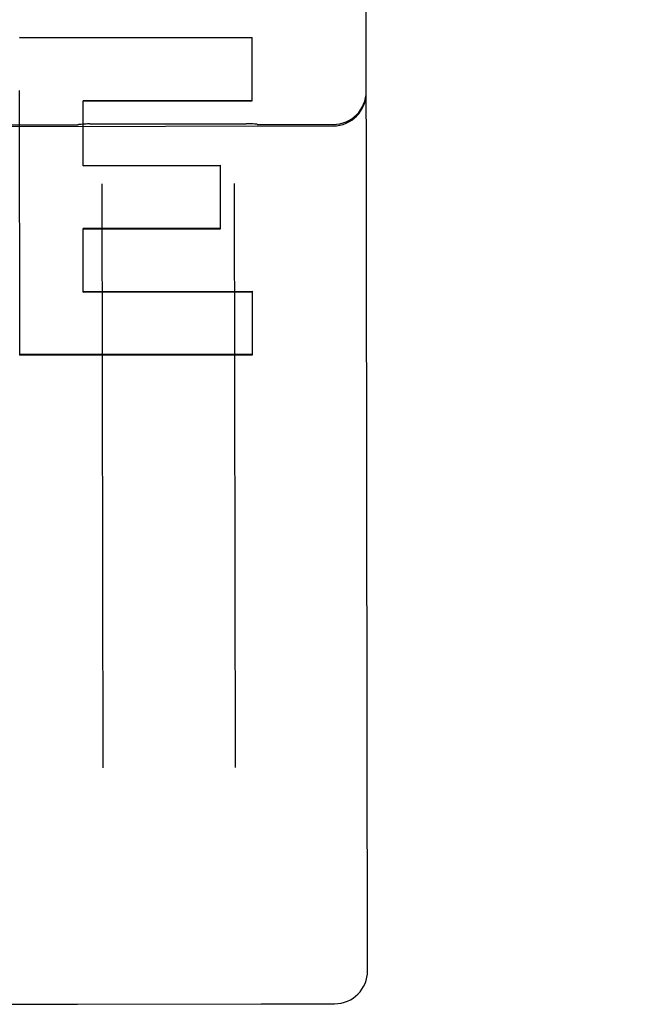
# Model space of a CAD drawing. Header units: inches. Extents: x 0 to 225, y 0 to 145.
# Tile 21 of 104: x 76.871 to 77.445, y 42.685 to 43.615. Entities that reach past the tile are written whole.
import ezdxf

# ---------------------------------------------------------------- set-up
doc = ezdxf.new("R2010")
doc.units = ezdxf.units.IN
doc.header["$LTSCALE"] = 12.3497320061
doc.header["$MEASUREMENT"] = 0
doc.linetypes.add('HIDDEN', pattern=[0.2, 0.1, -0.1])
doc.layers.get('0').update_dxf_attribs({"linetype": 'CONTINUOUS'})
for name, color, linetype in [('02___PRT_ALL_AXES', 7, 'CONTINUOUS'), ('DEFAULT_2', 8, 'HIDDEN'), ('DIMENSIONS', 7, 'CONTINUOUS')]:
    doc.layers.add(name, color=color, linetype=linetype)
doc.styles.get("Standard").update_dxf_attribs({"font": 'txt', "width": 0.8})
doc.dimstyles.new('DIMSTYLE_3', dxfattribs={"dimtxt": 1.030245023, "dimasz": 1.3208269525, "dimexe": 0.09, "dimexo": 0.07, "dimgap": 0.039, "dimtad": 0, "dimtih": 1, "dimtoh": 1, "dimzin": 4, "dimdsep": 46, "dimtxsty": 'Standard', "dimblk": '_FILLED', "dimblk1": '_FILLED', "dimblk2": '_FILLED', "dimcen": 0.09, "dimadec": 0, "dimazin": 0, "dimtfac": 1, "dimtofl": 0, "dimtmove": 0, "dimatfit": 3, "dimldrblk": '_FILLED', "dimfxl": 0, "dimtolj": 1, "dimtzin": 4, "dimarcsym": 0})

# ---------------------------------------------------------------- blocks, each defined once
blk = doc.blocks.new('_FILLED')
at = {"color": 0, "linetype": 'ByBlock'}
blk.add_solid([(0, 0), (-1, 0.2), (-1, -0.2)], dxfattribs=at)
blk = doc.blocks.new('*D13')
at = {"layer": 'DIMENSIONS', "color": 2, "linetype": 'Continuous'}
for p, q in [((73.9021050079, 93.34851445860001), (71.2604511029, 93.34851445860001)), ((77.5271050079, 93.34851445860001), (79.7422998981, 93.34851445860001))]:
    blk.add_line(p, q, dxfattribs=at)
at = {"layer": 'DIMENSIONS', "color": 2, "linetype": 'Continuous', "xscale": 1.3208269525, "yscale": 1.3208269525, "zscale": 1.3208269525}
blk.add_blockref('_FILLED', (73.9021050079, 93.34851445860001), dxfattribs=at)
at = {"layer": 'DIMENSIONS', "color": 2, "linetype": 'Continuous', "xscale": 1.3208269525, "yscale": 1.3208269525, "zscale": 1.3208269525, "rotation": 180}
blk.add_blockref('_FILLED', (77.5271050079, 93.34851445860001), dxfattribs=at)
at = {"layer": 'DIMENSIONS', "color": 2, "linetype": 'Continuous', "insert": (80.2574224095, 93.8636369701), "char_height": 1.030245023, "width": 3.2967840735, "attachment_point": 1, "line_spacing_factor": 0.9}
blk.add_mtext('3.63', dxfattribs=at)

msp = doc.modelspace()

# ---------------------------------------------------------------- linework, layer by layer
at = {"layer": '02___PRT_ALL_AXES', "color": 8, "linetype": 'HIDDEN'}
for p, q in [((76.3550588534, 43.5135068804), (77.1675578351, 43.5147932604)), ((76.8488059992, 43.5157004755), (76.9238059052, 43.5158192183)), ((76.93744156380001, 43.5166613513), (77.0851674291, 43.5168952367)), ((77.0988056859, 43.51609628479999), (77.16755559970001, 43.51620513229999)), ((76.85012196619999, 42.6845138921), (76.92512187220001, 42.6846326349)), ((76.9258330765, 42.6846399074), (77.0994104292, 42.6849147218)), ((77.1001216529, 42.6849097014), (77.1688715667, 42.6850185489))]:
    msp.add_line(p, q, dxfattribs=at)
at = {"layer": 'DEFAULT_2', "color": 8, "linetype": 'HIDDEN'}
for p, q in [((77.2000720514, 42.716318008), (77.1970713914, 44.6115846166)), ((76.8710395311, 43.5985735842), (77.0908798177, 43.5984632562)), ((77.0909748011, 43.5384701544), (77.0908798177, 43.5984632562)), ((76.8715148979, 43.2980316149), (76.8711187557, 43.54841788)), ((77.0909741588, 43.5388758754), (76.93113435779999, 43.5386228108)), ((76.931231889, 43.4770204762), (76.93113435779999, 43.5386228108)), ((76.9311350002, 43.53821708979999), (77.0909748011, 43.5384701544)), ((76.9312311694, 43.4774750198), (77.0610710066, 43.47768058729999)), ((76.931231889, 43.4770204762), (77.0610717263, 43.4772260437)), ((77.06116616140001, 43.4175792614), (77.0610710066, 43.47768058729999)), ((76.9488939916, 43.4602022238), (76.9497681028, 42.9080990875)), ((77.07389383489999, 43.4604001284), (77.0747679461, 42.9082969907)), ((77.0611653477, 43.4180932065), (76.9313255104, 43.41788763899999)), ((76.9314207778, 43.3577152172), (76.9313255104, 43.41788763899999)), ((76.9313263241, 43.4173736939), (77.06116616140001, 43.4175792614)), ((76.9314198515, 43.3583002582), (77.0912596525, 43.3585533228)), ((76.9314207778, 43.3577152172), (77.0912605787, 43.35796828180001)), ((77.0913550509, 43.2982980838), (77.0912596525, 43.3585533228)), ((77.09135399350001, 43.298965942), (76.8715138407, 43.2986993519)), ((76.8715148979, 43.2980316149), (77.0913550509, 43.2982980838)), ((76.9255538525, 42.6846370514), (76.92583306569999, 42.6846399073)), ((77.09941044, 42.6849147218), (77.0996896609, 42.68491275))]:
    msp.add_line(p, q, dxfattribs=at)
for points in [[(76.9374425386, 43.5166613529), (76.9363887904, 43.5166532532), (76.9352398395, 43.51662986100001), (76.9340839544, 43.5165911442), (76.9329218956, 43.5165370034), (76.9317542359, 43.5164673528), (76.93058154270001, 43.51638212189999), (76.92940439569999, 43.51628125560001), (76.9282233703, 43.5161647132), (76.92703905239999, 43.5160324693), (76.9267713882, 43.5160004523)], [(77.095839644, 43.5162681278), (77.0955710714, 43.5162993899), (77.0943864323, 43.51642786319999), (77.0932051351, 43.5165406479), (77.09202776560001, 43.51663777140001), (77.09085489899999, 43.5167192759), (77.0896871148, 43.5167852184), (77.08852498, 43.5168356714), (77.0873690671, 43.5168707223), (77.0862201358, 43.51689047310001), (77.0851664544, 43.5168952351)]]:
    msp.add_lwpolyline(points, dxfattribs=at)
for centre, radius, start, end in [((77.16750612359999, 43.54745509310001), 0.03125, 270.0907128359, 0.09071283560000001), ((77.16750835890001, 43.5460432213), 0.03125, 270.0907128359, 0.0907128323), ((76.9237663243, 43.540819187), 0.025, 270.0907128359, 276.9041572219), ((77.098766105, 43.5410962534), 0.025, 263.2772684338, 270.0907128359), ((77.1688220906, 42.7162685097), 0.03125, 270.0907128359, 0.0907128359), ((76.9250822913, 42.7096326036), 0.025, 270.0907128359, 271.0810132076), ((77.10008207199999, 42.70990967), 0.025, 269.1004124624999, 270.0907128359)]:
    msp.add_arc(centre, radius, start, end, dxfattribs=at)
msp.add_ellipse((3.5012011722, 43.5420072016), major_axis=(2556.8120057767, -1.2831501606), ratio=3.63953e-05, start_param=1.5420105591, end_param=1.5420965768, dxfattribs=at)

# ---------------------------------------------------------------- dimensions: what is measured, and where the dimension line sits
at = {"layer": 'DIMENSIONS', "color": 2, "linetype": 'Continuous'}
dim = msp.add_linear_dim(base=(73.9021050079, 93.34851445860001), p1=(77.5271050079, 103.9466635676), p2=(73.9021050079, 42.6956635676), angle=180, dimstyle='DIMSTYLE_3', dxfattribs=at)
dim.commit()
dim.dimension.update_dxf_attribs({"geometry": '*D13', "text_midpoint": (81.9058144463, 93.34851445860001), "dimtype": 160})

doc.saveas('drawing.dxf')
